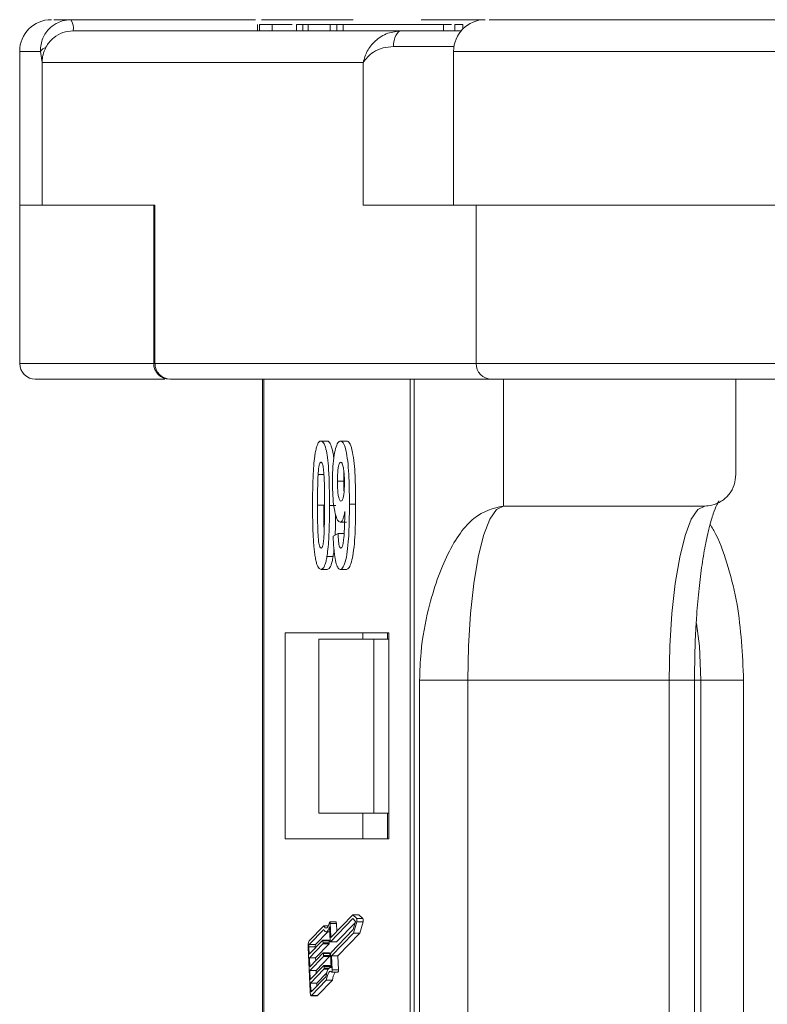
# Model space of a CAD drawing. Header units: millimetres. Extents: x 1678 to 3141, y 466 to 1499.
# Tile 4 of 81: x 2151 to 2175, y 807 to 838. Entities that reach past the tile are written whole.
import ezdxf

# ---------------------------------------------------------------- set-up
doc = ezdxf.new("R2010")
doc.units = ezdxf.units.MM

msp = doc.modelspace()

# ---------------------------------------------------------------- linework, layer by layer
at = {"color": 7, "linetype": 'Continuous', "lineweight": 15}
for p, q in [((2153.113, 838.084), (2153.116, 838.084)), ((2153.116, 838.084), (2158.944, 838.084)), ((2159.004, 837.934), (2159.004, 837.734)), ((2159.066, 837.734), (2159.066, 837.934)), ((2159.13, 838.084), (2162.03, 838.084)), ((2159.473, 837.734), (2159.473, 837.934)), ((2160.241, 837.934), (2160.241, 837.734)), ((2160.241, 837.934), (2160.438, 837.934)), ((2160.438, 837.934), (2160.438, 837.734)), ((2160.438, 837.934), (2160.608, 837.934)), ((2160.608, 837.934), (2160.608, 837.734)), ((2160.608, 837.934), (2161.303, 837.934)), ((2161.303, 837.934), (2161.303, 837.734)), ((2161.303, 837.934), (2161.513, 837.934)), ((2161.513, 837.934), (2161.513, 837.734)), ((2161.513, 837.934), (2161.709, 837.934)), ((2161.709, 837.734), (2161.709, 837.934)), ((2161.709, 837.934), (2164.877, 837.934)), ((2164.171, 838.084), (2166.18, 838.084)), ((2164.877, 837.934), (2164.877, 837.734)), ((2165.129, 837.934), (2164.877, 837.934)), ((2165.234, 837.734), (2165.234, 837.934)), ((2165.234, 837.934), (2165.494, 837.934)), ((2165.494, 837.934), (2165.494, 837.792)), ((2163.552, 837.734), (2153.186, 837.734)), ((2151.499, 837.084), (2151.499, 832.234)), ((2152.16, 837.084), (2151.499, 837.084)), ((2152.207, 836.734), (2152.16, 837.084)), ((2165.212, 837.234), (2163.302, 837.234)), ((2165.2, 837.084), (2165.2, 832.234)), ((2177.392, 837.084), (2165.2, 837.084)), ((2152.207, 832.234), (2152.207, 836.734)), ((2152.207, 836.734), (2162.344, 836.734)), ((2162.344, 836.734), (2162.344, 832.234)), ((2151.499, 832.234), (2151.499, 827.234)), ((2152.207, 832.234), (2151.499, 832.234)), ((2155.771, 832.234), (2152.207, 832.234)), ((2155.729, 832.234), (2155.729, 827.234)), ((2155.771, 827.234), (2155.771, 832.234)), ((2162.344, 832.234), (2165.908, 832.234)), ((2177.573, 832.234), (2165.908, 832.234)), ((2165.908, 832.234), (2165.908, 827.234)), ((2155.729, 827.234), (2151.499, 827.234)), ((2155.771, 827.234), (2155.729, 827.234)), ((2165.908, 827.234), (2155.771, 827.234)), ((2190.359, 827.234), (2165.908, 827.234)), ((2156.26, 826.734), (2166.398, 826.734)), ((2159.167, 826.734), (2159.167, 801.734)), ((2159.209, 801.734), (2159.209, 826.734)), ((2163.826, 826.734), (2163.826, 801.734)), ((2163.955, 801.734), (2163.955, 826.734)), ((2166.398, 826.734), (2166.769, 826.734)), ((2166.769, 822.734), (2166.769, 826.734)), ((2174.111, 823.734), (2174.111, 826.734)), ((2161.013, 824.785), (2161.208, 824.785)), ((2161.632, 824.785), (2161.828, 824.785)), ((2160.92, 823.726), (2161.116, 823.726)), ((2161.532, 823.52), (2161.728, 823.52)), ((2160.903, 822.761), (2161.098, 822.761)), ((2161.476, 822.753), (2161.28, 822.753)), ((2162.105, 822.788), (2161.909, 822.788)), ((2173.132, 822.734), (2166.769, 822.734)), ((2161.616, 822.221), (2161.812, 822.221)), ((2161.395, 821.778), (2161.553, 821.862)), ((2161.553, 821.862), (2161.749, 821.862)), ((2161.199, 821.14), (2161.395, 821.14)), ((2161.013, 820.734), (2161.208, 820.734)), ((2161.62, 820.734), (2161.816, 820.734)), ((2163.154, 818.734), (2159.882, 818.734)), ((2159.882, 818.734), (2159.882, 812.234)), ((2162.329, 818.734), (2162.329, 818.534)), ((2163.111, 818.534), (2163.111, 818.734)), ((2163.154, 812.234), (2163.154, 818.734)), ((2160.942, 818.534), (2160.942, 813.034)), ((2162.681, 818.534), (2160.942, 818.534)), ((2162.681, 813.034), (2162.681, 818.534)), ((2162.681, 818.534), (2163.154, 818.534)), ((2164.124, 817.234), (2164.124, 801.734)), ((2165.645, 817.234), (2164.124, 817.234)), ((2172.007, 817.234), (2165.645, 817.234)), ((2165.645, 801.734), (2165.645, 817.234)), ((2172.007, 817.234), (2172.007, 801.734)), ((2172.007, 817.234), (2172.803, 817.234)), ((2172.803, 801.734), (2172.803, 817.234)), ((2173.009, 817.234), (2172.803, 817.234)), ((2173.009, 817.234), (2174.356, 817.234)), ((2173.009, 817.234), (2173.009, 801.734)), ((2174.356, 801.734), (2174.356, 817.234)), ((2162.681, 813.034), (2160.942, 813.034)), ((2162.329, 813.034), (2162.329, 812.234)), ((2163.154, 813.034), (2162.681, 813.034)), ((2163.111, 813.034), (2163.111, 812.234)), ((2159.882, 812.234), (2163.154, 812.234)), ((2161.485, 809.604), (2161.289, 809.604)), ((2162.015, 809.711), (2161.307, 808.98)), ((2162.015, 809.831), (2161.326, 809.119)), ((2161.503, 808.98), (2162.096, 809.593)), ((2162.138, 809.713), (2162.015, 809.831)), ((2162.211, 809.831), (2162.015, 809.831)), ((2162.105, 809.624), (2162.015, 809.711)), ((2162.03, 809.366), (2162.105, 809.624)), ((2162.04, 809.256), (2162.142, 809.607)), ((2162.334, 809.713), (2162.138, 809.713)), ((2162.142, 809.607), (2162.338, 809.607)), ((2162.334, 809.713), (2162.211, 809.831)), ((2162.235, 809.256), (2162.338, 809.607)), ((2161.101, 809.487), (2160.635, 809.005)), ((2161.098, 809.364), (2160.64, 808.891)), ((2160.836, 808.891), (2161.227, 809.295)), ((2161.245, 809.487), (2161.101, 809.487)), ((2161.173, 809.295), (2161.287, 809.295)), ((2161.3, 809.003), (2161.281, 809.447)), ((2161.319, 809.142), (2161.301, 809.557)), ((2161.301, 809.557), (2161.496, 809.557)), ((2161.322, 808.635), (2162.03, 809.366)), ((2161.507, 809.307), (2161.496, 809.557)), ((2160.64, 808.591), (2161.066, 809.031)), ((2161.263, 809.032), (2161.068, 809.032)), ((2161.073, 809.008), (2161.076, 808.951)), ((2161.269, 809.008), (2161.073, 809.008)), ((2161.272, 808.951), (2161.269, 809.008)), ((2161.306, 808.979), (2161.502, 808.979)), ((2161.503, 808.98), (2161.307, 808.98)), ((2161.348, 809.142), (2161.319, 809.142)), ((2161.345, 808.538), (2162.04, 809.256)), ((2161.54, 808.538), (2162.235, 809.256)), ((2162.235, 809.256), (2162.04, 809.256)), ((2160.607, 808.797), (2160.667, 807.418)), ((2160.631, 808.821), (2160.64, 808.591)), ((2160.826, 808.821), (2160.631, 808.821)), ((2160.64, 808.891), (2160.836, 808.891)), ((2161.071, 808.916), (2160.645, 808.476)), ((2160.828, 808.785), (2160.826, 808.821)), ((2160.841, 808.476), (2161.267, 808.916)), ((2161.267, 808.916), (2161.071, 808.916)), ((2161.272, 808.951), (2161.076, 808.951)), ((2160.645, 808.476), (2160.658, 808.189)), ((2160.841, 808.476), (2160.645, 808.476)), ((2160.658, 808.189), (2161.084, 808.629)), ((2161.089, 808.514), (2160.663, 808.074)), ((2160.845, 808.383), (2160.841, 808.476)), ((2160.859, 808.074), (2161.284, 808.514)), ((2161.281, 808.63), (2161.085, 808.63)), ((2161.284, 808.514), (2161.089, 808.514)), ((2161.091, 808.606), (2161.093, 808.549)), ((2161.287, 808.606), (2161.091, 808.606)), ((2161.289, 808.549), (2161.093, 808.549)), ((2161.289, 808.549), (2161.287, 808.606)), ((2161.337, 808.156), (2161.317, 808.6)), ((2161.364, 808.094), (2161.345, 808.538)), ((2161.54, 808.538), (2161.345, 808.538)), ((2161.56, 808.094), (2161.54, 808.538)), ((2160.663, 808.074), (2160.675, 807.787)), ((2160.859, 808.074), (2160.663, 808.074)), ((2160.675, 807.787), (2161.101, 808.227)), ((2161.106, 808.112), (2160.68, 807.672)), ((2160.863, 807.98), (2160.859, 808.074)), ((2161.298, 808.227), (2161.102, 808.227)), ((2161.241, 808.112), (2161.106, 808.112)), ((2161.108, 808.204), (2161.111, 808.147)), ((2161.108, 808.204), (2161.304, 808.204)), ((2161.267, 808.147), (2161.111, 808.147)), ((2161.306, 808.167), (2161.304, 808.204)), ((2161.336, 808.167), (2161.307, 808.167)), ((2161.56, 808.094), (2161.364, 808.094)), ((2160.704, 807.397), (2161.163, 807.871)), ((2160.709, 807.282), (2161.175, 807.763)), ((2160.876, 807.672), (2161.196, 808.002)), ((2160.905, 807.282), (2161.371, 807.763)), ((2161.371, 807.763), (2161.175, 807.763)), ((2161.352, 808.023), (2161.548, 808.023)), ((2160.68, 807.672), (2160.69, 807.442)), ((2160.876, 807.672), (2160.68, 807.672)), ((2160.69, 807.442), (2160.748, 807.442)), ((2160.88, 807.578), (2160.876, 807.672)), ((2160.702, 807.278), (2160.898, 807.278)), ((2160.905, 807.282), (2160.709, 807.282))]:
    msp.add_line(p, q, dxfattribs=at)
at = {"color": 7, "linetype": 'Continuous', "lineweight": 15, "flags": 128}
for points in [[(2163.302, 837.234), (2163.306, 837.331), (2163.321, 837.425), (2163.344, 837.512), (2163.375, 837.587), (2163.413, 837.65), (2163.456, 837.696), (2163.503, 837.724), (2163.552, 837.734)], [(2165.645, 817.234), (2165.666, 818.307), (2165.73, 819.339), (2165.834, 820.29), (2165.974, 821.123), (2166.144, 821.807), (2166.339, 822.315), (2166.55, 822.628), (2166.769, 822.734)], [(2173.132, 822.734), (2172.913, 822.628), (2172.702, 822.315), (2172.507, 821.807), (2172.337, 821.123), (2172.197, 820.29), (2172.093, 819.339), (2172.029, 818.307), (2172.007, 817.234)], [(2172.872, 819.021), (2172.96, 818.307), (2173.009, 817.234)], [(2161.282, 809.592), (2161.262, 809.527), (2161.24, 809.476), (2161.218, 809.44), (2161.194, 809.418), (2161.17, 809.412), (2161.147, 809.422), (2161.123, 809.447), (2161.101, 809.487)], [(2161.282, 809.592), (2161.284, 809.599), (2161.287, 809.603), (2161.29, 809.604), (2161.293, 809.6), (2161.296, 809.594), (2161.298, 809.584), (2161.3, 809.571), (2161.301, 809.557)], [(2161.496, 809.557), (2161.495, 809.571), (2161.494, 809.584), (2161.491, 809.594), (2161.489, 809.6), (2161.486, 809.604), (2161.485, 809.604)], [(2161.281, 809.447), (2161.26, 809.391), (2161.238, 809.347), (2161.215, 809.316), (2161.192, 809.299), (2161.168, 809.295), (2161.144, 809.305), (2161.121, 809.328), (2161.098, 809.364)], [(2161.066, 809.031), (2161.068, 809.032), (2161.069, 809.031), (2161.07, 809.03), (2161.071, 809.027), (2161.072, 809.023), (2161.073, 809.019), (2161.073, 809.014), (2161.073, 809.008)], [(2161.269, 809.008), (2161.269, 809.014), (2161.268, 809.019), (2161.268, 809.023), (2161.267, 809.027), (2161.266, 809.03), (2161.264, 809.031), (2161.263, 809.032)], [(2161.307, 808.98), (2161.306, 808.979), (2161.305, 808.98), (2161.304, 808.981), (2161.303, 808.984), (2161.302, 808.988), (2161.301, 808.992), (2161.3, 808.997), (2161.3, 809.003)], [(2161.326, 809.119), (2161.325, 809.118), (2161.323, 809.119), (2161.322, 809.121), (2161.321, 809.123), (2161.32, 809.127), (2161.32, 809.131), (2161.319, 809.136), (2161.319, 809.142)], [(2161.502, 808.979), (2161.502, 808.979), (2161.503, 808.98)], [(2161.084, 808.629), (2161.085, 808.63), (2161.086, 808.629), (2161.087, 808.627), (2161.088, 808.625), (2161.089, 808.621), (2161.09, 808.617), (2161.09, 808.612), (2161.091, 808.606)], [(2161.287, 808.606), (2161.286, 808.612), (2161.286, 808.617), (2161.285, 808.621), (2161.284, 808.625), (2161.283, 808.627), (2161.282, 808.629), (2161.281, 808.63)], [(2161.101, 808.227), (2161.102, 808.227), (2161.103, 808.227), (2161.105, 808.225), (2161.106, 808.223), (2161.107, 808.219), (2161.107, 808.215), (2161.108, 808.21), (2161.108, 808.204)], [(2161.163, 807.871), (2161.181, 807.948), (2161.2, 808.016), (2161.221, 808.072), (2161.243, 808.115), (2161.266, 808.145), (2161.289, 808.163), (2161.313, 808.166), (2161.337, 808.156)], [(2161.349, 808.025), (2161.326, 808.045), (2161.302, 808.049), (2161.278, 808.037), (2161.255, 808.011), (2161.233, 807.969), (2161.212, 807.913), (2161.192, 807.844), (2161.175, 807.763)], [(2161.304, 808.204), (2161.304, 808.21), (2161.303, 808.215), (2161.302, 808.219), (2161.301, 808.223), (2161.3, 808.225), (2161.299, 808.227), (2161.298, 808.227)], [(2161.364, 808.094), (2161.364, 808.079), (2161.364, 808.065), (2161.362, 808.051), (2161.36, 808.04), (2161.358, 808.031), (2161.355, 808.025), (2161.352, 808.023), (2161.349, 808.025)], [(2160.709, 807.282), (2160.702, 807.278), (2160.695, 807.281), (2160.688, 807.291), (2160.682, 807.307), (2160.677, 807.328), (2160.672, 807.355), (2160.669, 807.385), (2160.667, 807.418)], [(2160.69, 807.442), (2160.691, 807.431), (2160.692, 807.421), (2160.693, 807.412), (2160.695, 807.405), (2160.697, 807.4), (2160.7, 807.396), (2160.702, 807.395), (2160.704, 807.397)], [(2160.898, 807.278), (2160.898, 807.278), (2160.905, 807.282)]]:
    msp.add_lwpolyline(points, dxfattribs=at)
at = {"color": 7, "linetype": 'Continuous', "lineweight": 15}
for centre, radius, start, end in [((2152.499, 837.084), 1, 90, 180), ((2152.703, 837.816), 0.49, 350.3079, 33.1198), ((2152.706, 837.818), 0.489, 350.1237, 32.9912), ((2166.2, 837.084), 1, 90, 180), ((2152.388, 836.953), 0.263, 104.1092, 150.2255), ((2151.999, 827.234), 0.5, 180, 270), ((2156.229, 827.234), 0.5, 180, 270), ((2156.266, 827.229), 0.495, 179.3947, 269.3816), ((2166.403, 827.229), 0.495, 179.3947, 269.3816), ((2161.973, 809.653), 0.175, 344.8756, 20.0723), ((2162.169, 809.653), 0.175, 344.8756, 20.0723), ((2161.02, 808.848), 0.416, 157.7435, 187.087), ((2160.768, 808.838), 0.139, 157.7435, 187.087), ((2160.964, 808.838), 0.139, 157.7435, 187.087), ((2161.007, 808.942), 0.0693, 337.7435, 7.087), ((2161.203, 808.942), 0.0693, 337.7435, 7.087), ((2161.025, 808.54), 0.0693, 337.7435, 7.087), ((2161.22, 808.54), 0.0693, 337.7435, 7.087), ((2161.386, 808.609), 0.0693, 157.7435, 187.087), ((2161.042, 808.138), 0.0693, 337.7435, 7.087), ((2161.472, 808.072), 0.0905, 327.205, 13.9664), ((2161.962, 807.706), 0.594, 147.7575, 174.5024)]:
    msp.add_arc(centre, radius, start, end, dxfattribs=at)
for points, knots in [([(2152.16, 837.084), (2152.159, 837.14), (2152.158, 837.263), (2152.205, 837.45), (2152.291, 837.631), (2152.432, 837.814), (2152.624, 837.96), (2152.863, 838.063), (2153.025, 838.077), (2153.113, 838.084)], [0, 0, 0, 0, 0.111798, 0.24433, 0.368648, 0.500401, 0.687223, 0.827968, 1, 1, 1, 1]), ([(2153.116, 838.084), (2152.876, 838.084), (2152.573, 838.084), (2152.575, 838.084), (2152.576, 838.084)], [0, 0, 0, 0, 0.792422, 1, 1, 1, 1]), ([(2159.473, 837.934), (2159.436, 837.934), (2159.362, 837.934), (2159.277, 837.934), (2159.206, 837.934), (2159.151, 837.934), (2159.102, 837.934), (2159.078, 837.934), (2159.066, 837.934)], [0, 0, 0, 0, 0.185429, 0.37219, 0.527708, 0.683877, 0.841678, 1, 1, 1, 1]), ([(2160.105, 837.934), (2160.089, 837.934), (2159.863, 837.934), (2159.649, 837.934), (2159.492, 837.934), (2159.473, 837.934)], [0, 0, 0, 0, 0.063101, 0.888046, 1, 1, 1, 1]), ([(2177.933, 838.084), (2176.952, 838.084), (2174.96, 838.084), (2172.378, 838.084), (2170.31, 838.084), (2168.751, 838.084), (2167.611, 838.084), (2166.809, 838.084), (2166.244, 838.084), (2166.329, 838.084), (2166.37, 838.084)], [0, 0, 0, 0, 0.138158, 0.28054, 0.426853, 0.541183, 0.655495, 0.772221, 0.888929, 1, 1, 1, 1]), ([(2153.186, 837.734), (2153.076, 837.723), (2152.855, 837.701), (2152.563, 837.528), (2152.399, 837.343), (2152.335, 837.227), (2152.324, 837.208)], [0, 0, 0, 0, 0.313357, 0.626713, 0.94007, 1, 1, 1, 1]), ([(2162.344, 836.734), (2162.379, 836.856), (2162.447, 837.101), (2162.718, 837.431), (2163.094, 837.681), (2163.405, 837.717), (2163.552, 837.734)], [0, 0, 0, 0, 0.251131, 0.501805, 0.765641, 1, 1, 1, 1]), ([(2165.453, 837.734), (2165.408, 837.734), (2165.28, 837.734), (2164.989, 837.734), (2164.734, 837.734), (2164.609, 837.734)], [0, 0, 0, 0, 0.216039, 0.615055, 1, 1, 1, 1]), ([(2163.302, 837.234), (2163.19, 837.224), (2162.945, 837.202), (2162.562, 837.031), (2162.429, 836.85), (2162.344, 836.734)], [0, 0, 0, 0, 0.2270634, 0.5015869, 1, 1, 1, 1]), ([(2152.001, 826.734), (2152, 826.734), (2151.944, 826.734), (2152.144, 826.734), (2152.628, 826.734), (2153.513, 826.734), (2154.637, 826.734), (2155.626, 826.734), (2156.085, 826.734)], [0, 0, 0, 0, 0.003008, 0.204359, 0.409961, 0.615596, 0.821199, 1, 1, 1, 1]), ([(2166.398, 826.734), (2166.718, 826.734), (2167.369, 826.734), (2168.98, 826.734), (2170.918, 826.734), (2173.078, 826.734), (2175.332, 826.734), (2177.845, 826.734), (2180.599, 826.734), (2183.543, 826.734), (2186.633, 826.734), (2189.03, 826.734), (2190.403, 826.734), (2190.688, 826.734)], [0, 0, 0, 0, 0.108929, 0.221235, 0.336705, 0.426964, 0.517238, 0.609417, 0.701612, 0.793791, 0.885986, 0.976245, 1, 1, 1, 1]), ([(2160.826, 824.379), (2160.835, 824.429), (2160.854, 824.531), (2160.888, 824.647), (2160.927, 824.73), (2160.961, 824.768), (2160.99, 824.783), (2161.005, 824.784), (2161.013, 824.785)], [0, 0, 0, 0, 0.193776, 0.3936, 0.587864, 0.788908, 0.894169, 1, 1, 1, 1]), ([(2161.013, 824.785), (2161.04, 824.775), (2161.096, 824.755), (2161.168, 824.556), (2161.224, 824.263), (2161.275, 823.662), (2161.278, 823.139), (2161.28, 822.753)], [0, 0, 0, 0, 0.147566, 0.296688, 0.431278, 0.580404, 1, 1, 1, 1]), ([(2161.415, 824.224), (2161.411, 824.266), (2161.394, 824.432), (2161.34, 824.636), (2161.271, 824.771), (2161.226, 824.781), (2161.208, 824.785)], [0, 0, 0, 0, 0.115417, 0.456119, 0.788826, 1, 1, 1, 1]), ([(2161.374, 823.481), (2161.376, 823.615), (2161.379, 823.885), (2161.413, 824.265), (2161.471, 824.561), (2161.546, 824.755), (2161.603, 824.775), (2161.632, 824.785)], [0, 0, 0, 0, 0.197927, 0.397728, 0.597413, 0.790584, 1, 1, 1, 1]), ([(2161.632, 824.785), (2161.659, 824.775), (2161.715, 824.753), (2161.789, 824.551), (2161.848, 824.246), (2161.897, 823.711), (2161.908, 823.202), (2161.909, 822.847), (2161.909, 822.788)], [0, 0, 0, 0, 0.148288, 0.297745, 0.443713, 0.607791, 0.934708, 1, 1, 1, 1]), ([(2162.105, 822.788), (2162.105, 822.921), (2162.103, 823.322), (2162.084, 823.876), (2162.025, 824.37), (2161.955, 824.655), (2161.884, 824.775), (2161.841, 824.783), (2161.828, 824.785)], [0, 0, 0, 0, 0.14727, 0.444077, 0.606206, 0.76876, 0.926459, 1, 1, 1, 1]), ([(2160.745, 822.761), (2160.746, 822.895), (2160.747, 823.198), (2160.762, 823.727), (2160.79, 824.149), (2160.823, 824.356), (2160.826, 824.379)], [0, 0, 0, 0, 0.236731, 0.537555, 0.949668, 1, 1, 1, 1]), ([(2160.92, 823.726), (2160.925, 823.795), (2160.933, 823.907), (2160.955, 824.033), (2160.98, 824.099), (2161, 824.116), (2161.011, 824.118), (2161.013, 824.119)], [0, 0, 0, 0, 0.334804, 0.542561, 0.750382, 0.970721, 1, 1, 1, 1]), ([(2161.013, 824.119), (2161.024, 824.113), (2161.045, 824.103), (2161.072, 824.027), (2161.095, 823.879), (2161.115, 823.604), (2161.122, 823.212), (2161.122, 822.912), (2161.123, 822.761)], [0, 0, 0, 0, 0.104614, 0.188814, 0.273512, 0.444127, 0.719481, 1, 1, 1, 1]), ([(2161.532, 823.52), (2161.533, 823.607), (2161.534, 823.745), (2161.549, 823.924), (2161.572, 824.031), (2161.601, 824.105), (2161.623, 824.114), (2161.635, 824.119)], [0, 0, 0, 0, 0.29132, 0.465539, 0.641632, 0.798664, 1, 1, 1, 1]), ([(2161.635, 824.119), (2161.649, 824.111), (2161.677, 824.097), (2161.712, 823.98), (2161.739, 823.822), (2161.75, 823.639), (2161.751, 823.519), (2161.752, 823.463)], [0, 0, 0, 0, 0.207955, 0.420406, 0.62732, 0.827707, 1, 1, 1, 1]), ([(2160.903, 822.761), (2160.903, 822.828), (2160.903, 822.961), (2160.904, 823.142), (2160.906, 823.303), (2160.909, 823.445), (2160.913, 823.587), (2160.918, 823.679), (2160.92, 823.726)], [0, 0, 0, 0, 0.2059417, 0.4119594, 0.558149, 0.7045024, 0.8518015, 1, 1, 1, 1]), ([(2161.728, 823.52), (2161.727, 823.608), (2161.727, 823.709), (2161.736, 823.799), (2161.737, 823.81)], [0, 0, 0, 0, 0.87692, 1, 1, 1, 1]), ([(2174.111, 823.734), (2174.1, 823.621), (2174.078, 823.397), (2173.91, 823.097), (2173.661, 822.871), (2173.386, 822.751), (2173.204, 822.739), (2173.132, 822.734)], [0, 0, 0, 0, 0.214694, 0.429388, 0.644082, 0.858775, 1, 1, 1, 1]), ([(2161.616, 822.221), (2161.588, 822.233), (2161.533, 822.258), (2161.461, 822.475), (2161.406, 822.78), (2161.378, 823.135), (2161.376, 823.376), (2161.374, 823.481)], [0, 0, 0, 0, 0.2101886, 0.4217733, 0.6236035, 0.8370344, 1, 1, 1, 1]), ([(2161.643, 822.888), (2161.629, 822.894), (2161.603, 822.905), (2161.57, 822.998), (2161.547, 823.13), (2161.534, 823.31), (2161.532, 823.442), (2161.532, 823.52)], [0, 0, 0, 0, 0.213937, 0.398075, 0.583091, 0.751666, 1, 1, 1, 1]), ([(2161.752, 823.463), (2161.751, 823.384), (2161.75, 823.251), (2161.732, 823.082), (2161.707, 822.972), (2161.677, 822.899), (2161.654, 822.891), (2161.643, 822.888)], [0, 0, 0, 0, 0.2673945, 0.4472142, 0.6271221, 0.8130653, 1, 1, 1, 1]), ([(2161.741, 823.184), (2161.738, 823.218), (2161.728, 823.324), (2161.728, 823.441), (2161.728, 823.52)], [0, 0, 0, 0, 0.3208036, 1, 1, 1, 1]), ([(2160.826, 821.145), (2160.818, 821.199), (2160.801, 821.309), (2160.779, 821.546), (2160.761, 821.853), (2160.751, 822.19), (2160.746, 822.494), (2160.746, 822.672), (2160.745, 822.761)], [0, 0, 0, 0, 0.118441, 0.239346, 0.459593, 0.684925, 0.84224, 1, 1, 1, 1]), ([(2161.013, 821.401), (2160.999, 821.409), (2160.976, 821.422), (2160.95, 821.51), (2160.929, 821.663), (2160.91, 821.937), (2160.904, 822.327), (2160.903, 822.616), (2160.903, 822.761)], [0, 0, 0, 0, 0.12537, 0.20229, 0.279179, 0.464758, 0.730582, 1, 1, 1, 1]), ([(2161.11, 821.9), (2161.106, 822.041), (2161.098, 822.327), (2161.098, 822.616), (2161.098, 822.761)], [0, 0, 0, 0, 0.494954, 1, 1, 1, 1]), ([(2161.123, 822.761), (2161.123, 822.694), (2161.122, 822.561), (2161.121, 822.38), (2161.119, 822.219), (2161.116, 822.076), (2161.113, 821.933), (2161.108, 821.84), (2161.105, 821.793)], [0, 0, 0, 0, 0.20527, 0.410616, 0.55715, 0.703844, 0.851471, 1, 1, 1, 1]), ([(2161.28, 822.753), (2161.28, 822.62), (2161.279, 822.316), (2161.264, 821.798), (2161.236, 821.378), (2161.204, 821.17), (2161.199, 821.14)], [0, 0, 0, 0, 0.237281, 0.538591, 0.932677, 1, 1, 1, 1]), ([(2161.909, 822.788), (2161.909, 822.654), (2161.907, 822.253), (2161.888, 821.697), (2161.832, 821.189), (2161.761, 820.886), (2161.685, 820.748), (2161.637, 820.738), (2161.62, 820.734)], [0, 0, 0, 0, 0.142337, 0.429127, 0.589943, 0.751205, 0.909895, 1, 1, 1, 1]), ([(2161.816, 820.734), (2161.843, 820.744), (2161.899, 820.763), (2161.974, 820.952), (2162.036, 821.25), (2162.089, 821.769), (2162.103, 822.307), (2162.105, 822.69), (2162.105, 822.788)], [0, 0, 0, 0, 0.14324, 0.28761, 0.430449, 0.591135, 0.89544, 1, 1, 1, 1]), ([(2166.769, 822.734), (2166.454, 822.658), (2165.825, 822.505), (2164.987, 821.315), (2164.436, 819.764), (2164.162, 818.32), (2164.134, 817.528), (2164.124, 817.234)], [0, 0, 0, 0, 0.2490962, 0.4982428, 0.745205, 0.90541, 1, 1, 1, 1]), ([(2172.803, 817.234), (2172.809, 817.713), (2172.817, 818.38), (2172.872, 819.308), (2172.932, 820.035), (2173.026, 820.807), (2173.139, 821.492), (2173.265, 822.066), (2173.392, 822.496), (2173.51, 822.788), (2173.554, 822.86), (2173.575, 822.894)], [0, 0, 0, 0, 0.180982, 0.251413, 0.365614, 0.478586, 0.59359, 0.705818, 0.812533, 0.911168, 1, 1, 1, 1]), ([(2161.456, 821.811), (2161.457, 821.816), (2161.464, 821.935), (2161.47, 822.154), (2161.473, 822.367), (2161.474, 822.461)], [0, 0, 0, 0, 0.023771, 0.570495, 1, 1, 1, 1]), ([(2161.764, 822.556), (2161.755, 822.507), (2161.735, 822.408), (2161.705, 822.32), (2161.679, 822.268), (2161.659, 822.24), (2161.638, 822.225), (2161.623, 822.222), (2161.616, 822.221)], [0, 0, 0, 0, 0.2434912, 0.4962659, 0.6182099, 0.7417038, 0.8701584, 1, 1, 1, 1]), ([(2161.64, 821.401), (2161.651, 821.406), (2161.673, 821.417), (2161.704, 821.516), (2161.733, 821.686), (2161.756, 822.048), (2161.761, 822.349), (2161.764, 822.556)], [0, 0, 0, 0, 0.112015, 0.224355, 0.367768, 0.565827, 1, 1, 1, 1]), ([(2174.356, 817.234), (2174.317, 818.053), (2174.256, 819.313), (2173.88, 820.815), (2173.586, 821.672), (2173.361, 822.051), (2173.298, 822.156)], [0, 0, 0, 0, 0.43468, 0.668676, 0.907637, 1, 1, 1, 1]), ([(2161.105, 821.793), (2161.1, 821.724), (2161.093, 821.613), (2161.071, 821.487), (2161.046, 821.421), (2161.026, 821.403), (2161.014, 821.401), (2161.013, 821.401)], [0, 0, 0, 0, 0.333678, 0.540413, 0.747264, 0.961209, 1, 1, 1, 1]), ([(2161.62, 820.734), (2161.592, 820.745), (2161.542, 820.765), (2161.478, 820.947), (2161.428, 821.227), (2161.405, 821.525), (2161.397, 821.724), (2161.395, 821.778)], [0, 0, 0, 0, 0.242788, 0.438865, 0.634801, 0.900936, 1, 1, 1, 1]), ([(2161.553, 821.862), (2161.556, 821.782), (2161.56, 821.659), (2161.578, 821.515), (2161.6, 821.438), (2161.621, 821.405), (2161.635, 821.402), (2161.64, 821.401)], [0, 0, 0, 0, 0.344714, 0.529059, 0.714209, 0.892196, 1, 1, 1, 1]), ([(2161.013, 820.734), (2160.999, 820.736), (2160.971, 820.741), (2160.931, 820.784), (2160.892, 820.862), (2160.862, 820.961), (2160.841, 821.059), (2160.831, 821.116), (2160.826, 821.145)], [0, 0, 0, 0, 0.192635, 0.388697, 0.582015, 0.783044, 0.890959, 1, 1, 1, 1]), ([(2161.199, 821.14), (2161.19, 821.09), (2161.172, 820.988), (2161.137, 820.872), (2161.099, 820.789), (2161.064, 820.751), (2161.035, 820.736), (2161.02, 820.735), (2161.013, 820.734)], [0, 0, 0, 0, 0.193769, 0.393564, 0.587886, 0.789131, 0.894283, 1, 1, 1, 1]), ([(2161.208, 820.734), (2161.222, 820.736), (2161.25, 820.741), (2161.29, 820.784), (2161.329, 820.862), (2161.359, 820.959), (2161.38, 821.056), (2161.39, 821.112), (2161.395, 821.14)], [0, 0, 0, 0, 0.193594, 0.390501, 0.584817, 0.78683, 0.892868, 1, 1, 1, 1]), ([(2161.395, 821.14), (2161.403, 821.194), (2161.414, 821.263), (2161.422, 821.342), (2161.423, 821.361)], [0, 0, 0, 0, 0.767193, 1, 1, 1, 1])]:
    msp.add_open_spline(points, degree=3, knots=knots, dxfattribs=at)
for points in [[(2163.552, 837.734), (2163.72, 837.734), (2164.057, 837.734), (2164.425, 837.734), (2164.609, 837.734)], [(2152.324, 837.208), (2152.29, 837.133), (2152.222, 836.982), (2152.212, 836.817), (2152.207, 836.734)]]:
    msp.add_open_spline(points, degree=3, dxfattribs=at)

doc.saveas('drawing.dxf')
